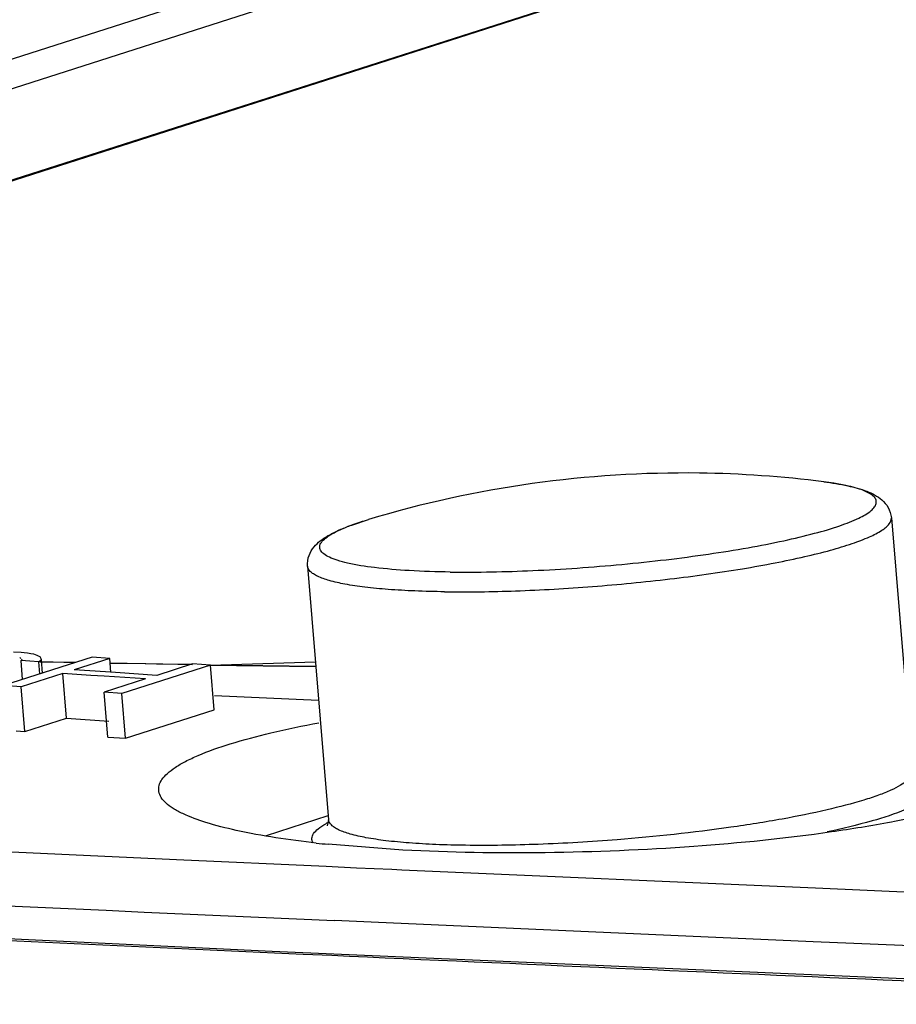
# Model space of a CAD drawing. Header units: inches. Extents: x 0 to 22, y 0 to 17.
# Tile 54 of 55: x 17.5565 to 17.6238, y 15.0513 to 15.127. Entities that reach past the tile are written whole.
import ezdxf

# ---------------------------------------------------------------- set-up
doc = ezdxf.new("R2010")
doc.units = ezdxf.units.IN
doc.header["$LTSCALE"] = 1.21
doc.header["$MEASUREMENT"] = 0
doc.layers.get('0').update_dxf_attribs({"linetype": 'CONTINUOUS'})
doc.layers.add('COSMETIC', color=7, linetype='CONTINUOUS')

msp = doc.modelspace()

# ---------------------------------------------------------------- linework, layer by layer
at = {"color": 7, "linetype": 'CONTINUOUS'}
for p, q in [((17.6916974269, 15.1675466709), (17.4326316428, 15.0843235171)), ((17.6923601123, 15.1654800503), (17.4381720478, 15.0838238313)), ((17.4553194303, 15.0823433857), (17.7000348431, 15.1609565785)), ((17.4555163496, 15.0823294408), (17.7006775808, 15.1610858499)), ((17.6199622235, 15.091176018), (17.6190343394, 15.0913465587)), ((17.5820067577, 15.0881323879), (17.5832913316, 15.0885574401)), ((17.6234618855, 15.0886874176), (17.6250765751, 15.0692050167)), ((17.5786212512, 15.0849710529), (17.5802359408, 15.065488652)), ((17.5620649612, 15.0779805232), (17.5559131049, 15.0760042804)), ((17.5566117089, 15.0783359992), (17.5560436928, 15.0783726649)), ((17.5567306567, 15.0762669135), (17.5566100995, 15.0777215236)), ((17.5572917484, 15.077677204), (17.5566100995, 15.0777215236)), ((17.5579734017, 15.0776327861), (17.5572917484, 15.077677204)), ((17.5580514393, 15.076691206), (17.5579734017, 15.0776327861)), ((17.5582655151, 15.0767599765), (17.5581803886, 15.0777870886)), ((17.563428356, 15.0778906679), (17.5606783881, 15.0770072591)), ((17.563428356, 15.0778906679), (17.5620649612, 15.0779805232)), ((17.5635171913, 15.0768188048), (17.563428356, 15.0778906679)), ((17.5599072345, 15.0775795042), (17.5580499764, 15.0776165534)), ((17.5607658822, 15.0775628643), (17.5599072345, 15.0775795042)), ((17.563092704, 15.0768471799), (17.5606783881, 15.0770072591)), ((17.5661537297, 15.0774654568), (17.5633957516, 15.0775138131)), ((17.5711548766, 15.077374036), (17.5643523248, 15.0751887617)), ((17.5670157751, 15.0774509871), (17.5661537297, 15.0774654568)), ((17.5697507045, 15.0774071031), (17.5670157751, 15.0774509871)), ((17.5697912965, 15.077466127), (17.5670413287, 15.0765827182)), ((17.5711548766, 15.077374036), (17.5697912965, 15.077466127)), ((17.5714399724, 15.0739341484), (17.5711548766, 15.077374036)), ((17.5598099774, 15.076728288), (17.5566258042, 15.0757053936)), ((17.5600950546, 15.0732886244), (17.5598099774, 15.076728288)), ((17.5619722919, 15.076584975), (17.5598099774, 15.076728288)), ((17.5629914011, 15.0765170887), (17.5619722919, 15.076584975)), ((17.5661729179, 15.0763037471), (17.5629887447, 15.0752808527)), ((17.5661729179, 15.0763037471), (17.5629914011, 15.0765170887)), ((17.5638598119, 15.0767960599), (17.563092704, 15.0768471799)), ((17.5670413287, 15.0765827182), (17.5638598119, 15.0767960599)), ((17.5566258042, 15.0757053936), (17.5552624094, 15.0757952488)), ((17.5569108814, 15.07226573), (17.5566258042, 15.0757053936)), ((17.5632738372, 15.071841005), (17.5629887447, 15.0752808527)), ((17.5643523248, 15.0751887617), (17.5629887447, 15.0752808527)), ((17.5646374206, 15.071748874), (17.5643523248, 15.0751887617)), ((17.5646374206, 15.071748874), (17.5714399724, 15.0739341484)), ((17.5569108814, 15.07226573), (17.5600950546, 15.0732886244)), ((17.5600950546, 15.0732886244), (17.5633564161, 15.0730719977)), ((17.5562291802, 15.0723107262), (17.5569108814, 15.07226573)), ((17.5632738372, 15.071841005), (17.5646374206, 15.071748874)), ((17.5754537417, 15.0642808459), (17.5802094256, 15.0658085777)), ((17.5802359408, 15.065488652), (17.580127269, 15.0650134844)), ((17.5685399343, 15.0624112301), (17.543507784, 15.0635802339)), ((17.5859418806, 15.0631620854), (17.5801965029, 15.0636009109)), ((17.5800417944, 15.0618856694), (17.5685399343, 15.0624112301)), ((17.5823840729, 15.0617795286), (17.5800417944, 15.0618856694)), ((17.585093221, 15.0616571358), (17.5823840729, 15.0617795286)), ((17.5858599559, 15.0616225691), (17.585093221, 15.0616571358)), ((17.6176439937, 15.06021792), (17.5858599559, 15.0616225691)), ((17.6293267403, 15.0597155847), (17.6176439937, 15.06021792)), ((17.5835002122, 15.057609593), (17.5806914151, 15.0577357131)), ((17.6174637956, 15.0561190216), (17.5835002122, 15.057609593)), ((17.6291523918, 15.0556208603), (17.6174637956, 15.0561190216))]:
    msp.add_line(p, q, dxfattribs=at)
msp.add_lwpolyline([(17.6682075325, 15.0513771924), (17.5759093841, 15.0553596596), (17.4850086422, 15.0597272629), (17.3994644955, 15.0642758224)], dxfattribs=at)
for centre, radius, start, end in [((17.6075940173, 15.0077691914), 0.0843644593, 89.2409181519, 106.7423191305), ((17.6075892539, 15.0077013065), 0.0844324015, 82.7359244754, 89.2382963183), ((17.6151382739, 15.0667303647), 0.0249226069, 81.0062592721, 82.7925871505), ((17.6171567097, 15.0780045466), 0.0134669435, 77.0490998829, 77.975733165), ((17.6079967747, 17.5492170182), 2.4721057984, 269.145232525, 269.333699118), ((18.3107313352, 31.3774949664), 16.3360797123, 266.7820604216, 267.4386669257), ((17.5832946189, 15.0593879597), 0.006655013, 118.2088326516, 119.5717777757), ((17.5837122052, 15.0586113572), 0.0075367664, 117.2086941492, 118.215676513), ((17.5896270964, 15.1556572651), 0.0925381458, 263.5760938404, 264.1508132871), ((18.4088167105, 33.3295536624), 18.2932469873, 266.9633788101, 267.4047158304), ((18.4257384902, 33.675210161), 18.6393152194, 267.4008647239, 267.669939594)]:
    msp.add_arc(centre, radius, start, end, dxfattribs=at)
for centre, major_axis, ratio, start_param, end_param in [((17.9970980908, 8.7604494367), (-0.9569204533, 6.4825525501), 0.2777201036, -0.2707726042, -0.2707311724), ((18.1525902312, 8.8104002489), (0.0269613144, 6.7854542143), 0.2381991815, 0.3942289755, 0.3942704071), ((17.8738348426, 8.720851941), (-1.5854279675, 6.2807003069), 0.7206457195, 6.0122473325, 6.0124544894), ((17.9592748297, 8.7482989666), (-1.1225547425, 6.4253051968), 0.4148142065, 6.0237335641, 6.0238992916), ((18.3108314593, 8.8612341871), (2.9801842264, 7.0377595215), 0.5796765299, 0.7804381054, 0.7804795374), ((18.0502312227, 8.7775181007), (-0.7122423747, 6.5669538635), 0.0984197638, 5.986352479, 5.9864767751)]:
    msp.add_ellipse(centre, major_axis=major_axis, ratio=ratio, start_param=start_param, end_param=end_param, dxfattribs=at)
for points, knots in [([(17.6182651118, 15.0914560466), (17.618883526, 15.0913771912), (17.6199993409, 15.0912009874), (17.6213135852, 15.0908539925), (17.6221848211, 15.090462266), (17.6227692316, 15.0900742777), (17.6232681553, 15.0894919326), (17.6234386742, 15.0889674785), (17.6234618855, 15.0886874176)], [0, 0, 0, 0, 0.2959436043, 0.5360631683, 0.6421496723, 0.7482761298, 0.8665967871, 1, 1, 1, 1]), ([(17.5895823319, 15.0845237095), (17.5916921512, 15.084495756), (17.596091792, 15.0845905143), (17.6016167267, 15.0849777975), (17.6061150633, 15.0854542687), (17.6093496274, 15.0858795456), (17.6123662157, 15.0863617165), (17.6150873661, 15.0868876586), (17.6174422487, 15.0874429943), (17.6193753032, 15.0880107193), (17.6208335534, 15.088575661), (17.6217375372, 15.0890709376), (17.6221643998, 15.0894885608), (17.6223173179, 15.0897731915), (17.6223053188, 15.090069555), (17.6221262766, 15.0903310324), (17.6218209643, 15.0905596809), (17.6213881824, 15.0907714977), (17.6208268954, 15.0909667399), (17.6204058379, 15.0910757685), (17.620174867, 15.0911289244)], [0, 0, 0, 0, 0.1744450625, 0.3635919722, 0.4577346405, 0.5483932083, 0.6332784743, 0.7102657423, 0.7774630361, 0.8332881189, 0.8765808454, 0.9068647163, 0.917446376, 0.9256436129, 0.9327725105, 0.9407271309, 0.950936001, 0.9640748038, 0.9804052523, 1, 1, 1, 1]), ([(17.5786212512, 15.0849710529), (17.5785980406, 15.085251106), (17.5786799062, 15.0857964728), (17.5790761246, 15.0864530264), (17.5795887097, 15.0869319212), (17.5803835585, 15.087461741), (17.5816227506, 15.0880203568), (17.582694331, 15.0883778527), (17.5832913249, 15.0885574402)], [0, 0, 0, 0, 0.1333995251, 0.2517250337, 0.3578502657, 0.4639368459, 0.7040565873, 1, 1, 1, 1]), ([(17.5891385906, 15.0830054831), (17.5909563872, 15.0829813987), (17.5947499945, 15.0830409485), (17.6005272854, 15.0833754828), (17.6063423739, 15.0839406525), (17.6110170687, 15.0845875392), (17.6144608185, 15.0852008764), (17.6167197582, 15.0856734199), (17.6186990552, 15.0861645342), (17.6203651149, 15.0866637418), (17.6216887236, 15.0871633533), (17.6225595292, 15.0875971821), (17.6230532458, 15.087958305), (17.6233461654, 15.0882453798), (17.6234754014, 15.0885239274), (17.6234618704, 15.0886874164)], [0, 0, 0, 0, 0.1541499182, 0.3215591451, 0.4905772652, 0.6494300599, 0.7215619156, 0.7871448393, 0.8450798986, 0.8944400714, 0.9345224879, 0.9649555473, 0.9766196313, 0.9860898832, 1, 1, 1, 1]), ([(17.5895823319, 15.0845237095), (17.588525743, 15.0845377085), (17.5865781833, 15.0845978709), (17.5839409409, 15.0848123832), (17.5820984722, 15.085093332), (17.5809495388, 15.0853943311), (17.5803321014, 15.0856233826), (17.5798872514, 15.0858738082), (17.5795995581, 15.0861568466), (17.5795208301, 15.0865073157), (17.5796873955, 15.0868489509), (17.580023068, 15.0871664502), (17.580528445, 15.0874920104), (17.5812057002, 15.0878229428), (17.5817216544, 15.088027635), (17.5820067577, 15.0881323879)], [0, 0, 0, 0, 0.2327572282, 0.4289906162, 0.5826958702, 0.6423839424, 0.6904172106, 0.7272494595, 0.7545207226, 0.7766582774, 0.8012436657, 0.8341506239, 0.8778402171, 0.933094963, 1, 1, 1, 1]), ([(17.5891385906, 15.0830054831), (17.5883805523, 15.0830155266), (17.5869372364, 15.0830525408), (17.5848935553, 15.0831676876), (17.5831004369, 15.0833378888), (17.5815843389, 15.0835587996), (17.5803681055, 15.0838277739), (17.5795544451, 15.0841015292), (17.579078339, 15.0843610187), (17.5787817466, 15.0845854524), (17.5786337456, 15.0848202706), (17.5786212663, 15.0849710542)], [0, 0, 0, 0, 0.2068413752, 0.3938664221, 0.5583699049, 0.6981479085, 0.8115786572, 0.8979733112, 0.9313428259, 0.9587195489, 1, 1, 1, 1]), ([(17.5690284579, 15.0659579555), (17.5687730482, 15.0660791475), (17.5683153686, 15.0663238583), (17.5676248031, 15.0668213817), (17.5671486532, 15.0674597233), (17.5671901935, 15.0681471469), (17.5674371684, 15.0686249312), (17.5678695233, 15.069088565), (17.568483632, 15.0695479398), (17.5692790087, 15.0700044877), (17.5706737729, 15.0706514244), (17.572857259, 15.0714115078), (17.5759594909, 15.0722335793), (17.5782464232, 15.0727066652), (17.5794834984, 15.0729370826)], [0, 0, 0, 0, 0.0513132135, 0.0935246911, 0.1558003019, 0.1832908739, 0.2140836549, 0.2515598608, 0.2975119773, 0.3528010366, 0.4177434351, 0.576333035, 0.7715984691, 1, 1, 1, 1]), ([(17.6250765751, 15.0692050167), (17.6250986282, 15.0689389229), (17.6247369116, 15.0684954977), (17.6241216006, 15.068095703), (17.6233727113, 15.0677189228), (17.6224296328, 15.0673468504), (17.6208009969, 15.0668084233), (17.6183307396, 15.0661749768), (17.6149188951, 15.0654893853), (17.6095550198, 15.0646383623), (17.6053198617, 15.0641837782), (17.6024042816, 15.0639525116)], [0, 0, 0, 0, 0.0337980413, 0.0608367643, 0.0957746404, 0.1387022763, 0.1894248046, 0.3126626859, 0.4612909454, 0.6297821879, 1, 1, 1, 1]), ([(17.6245571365, 15.0662757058), (17.6237225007, 15.0659242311), (17.6217220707, 15.0652831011), (17.619684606, 15.0647960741), (17.618521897, 15.0645476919)], [0, 0, 0, 0, 0.4323675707, 1, 1, 1, 1]), ([(17.5792735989, 15.0637001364), (17.577214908, 15.0639320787), (17.5743613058, 15.0643390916), (17.5709577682, 15.0651971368), (17.5696011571, 15.0656862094), (17.5690284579, 15.0659579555)], [0, 0, 0, 0, 0.5905487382, 0.8193046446, 1, 1, 1, 1]), ([(17.6274334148, 15.0661818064), (17.6261202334, 15.0658477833), (17.6232722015, 15.0652362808), (17.6168970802, 15.064198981), (17.6080273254, 15.0633056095), (17.5970365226, 15.0628496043), (17.5895819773, 15.0629680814), (17.5859418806, 15.0631620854)], [0, 0, 0, 0, 0.0974363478, 0.2093105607, 0.46434006, 0.7378731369, 1, 1, 1, 1]), ([(17.5790418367, 15.0637204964), (17.5789796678, 15.0638203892), (17.5789036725, 15.0640752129), (17.5790827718, 15.064476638), (17.5794696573, 15.0648441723), (17.5798098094, 15.0650622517), (17.58001028, 15.0651760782)], [0, 0, 0, 0, 0.1818359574, 0.3784723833, 0.6437236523, 1, 1, 1, 1]), ([(17.5907532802, 15.0635230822), (17.589995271, 15.0635331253), (17.5885519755, 15.0635701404), (17.586508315, 15.0636852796), (17.5847151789, 15.0638554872), (17.583199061, 15.0640763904), (17.5819828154, 15.0643453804), (17.5811691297, 15.064619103), (17.5806930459, 15.0648786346), (17.5803964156, 15.0651030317), (17.5802484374, 15.0653378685), (17.5802359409, 15.0654886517)], [0, 0, 0, 0, 0.2068332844, 0.3938605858, 0.5583636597, 0.6981446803, 0.8115768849, 0.8979725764, 0.9313405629, 0.9587192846, 1, 1, 1, 1]), ([(17.6024042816, 15.0639525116), (17.6003866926, 15.0637924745), (17.5965051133, 15.0635620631), (17.5926164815, 15.0634983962), (17.5907532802, 15.0635230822)], [0, 0, 0, 0, 0.5206520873, 1, 1, 1, 1])]:
    msp.add_open_spline(points, degree=3, knots=knots, dxfattribs=at)
at = {"layer": 'COSMETIC', "color": 4, "linetype": 'CONTINUOUS'}
for p, q in [((17.5719676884, 15.0773834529), (17.5792265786, 15.0776240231)), ((17.5711482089, 15.0773579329), (17.5719676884, 15.0773834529))]:
    msp.add_line(p, q, dxfattribs=at)
at = {"layer": 'COSMETIC', "color": 40, "linetype": 'CONTINUOUS'}
for p, q in [((17.5590820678, 15.0775886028), (17.5580644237, 15.0776090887)), ((17.5607444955, 15.0775560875), (17.5590820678, 15.0775886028)), ((17.566188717, 15.0774578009), (17.5634116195, 15.0775063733)), ((17.5675100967, 15.0774358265), (17.566188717, 15.0774578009)), ((17.5697830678, 15.077399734), (17.5675100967, 15.0774358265)), ((17.5794708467, 15.0746594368), (17.5714750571, 15.0750093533))]:
    msp.add_line(p, q, dxfattribs=at)
msp.add_arc((17.6072477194, 17.5111471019), 2.4340357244, 269.1501535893, 269.3409600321, dxfattribs=at)

doc.saveas('drawing.dxf')
